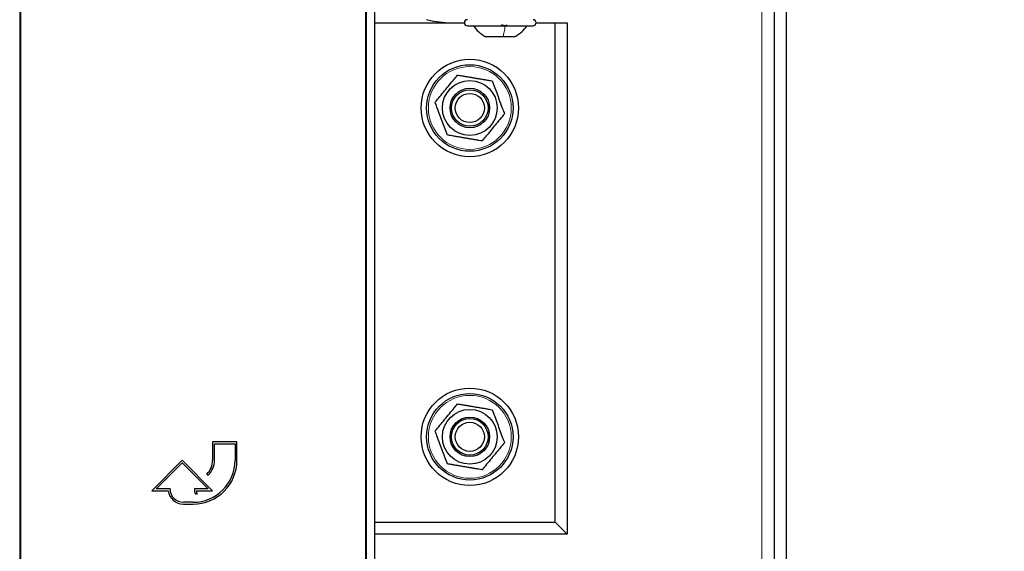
# Model space of a CAD drawing. Header units: millimetres. Extents: x 5 to 418, y 2 to 292.
# Tile 17 of 87: x 127 to 154, y 98 to 113. Entities that reach past the tile are written whole.
import ezdxf

# ---------------------------------------------------------------- set-up
doc = ezdxf.new("R2010")
doc.units = ezdxf.units.MM
doc.layers.add('SLD-0', color=7, linetype='Continuous')
doc.styles.add('SLDTEXTSTYLE0', font='TXT', dxfattribs={"width": 0.605})
doc.dimstyles.new('SLDDIMSTYLE0', dxfattribs={"dimtxt": 3.5, "dimasz": 3.302, "dimexe": 0, "dimexo": 0.0625, "dimgap": 0.875, "dimtad": 1, "dimdec": 0, "dimlfac": 6, "dimrnd": 1e-09, "dimzin": 12, "dimdsep": 46, "dimtxsty": 'SLDTEXTSTYLE0', "dimsah": 1, "dimcen": 0.09, "dimadec": 0, "dimazin": 3, "dimtfac": 1, "dimtofl": 0, "dimtmove": 0, "dimatfit": 3, "dimfxl": 1, "dimfrac": 2, "dimtolj": 1, "dimtzin": 12, "dimarcsym": 0})

# ---------------------------------------------------------------- blocks, each defined once
blk = doc.blocks.new('_D')
at = {"layer": 'SLD-0', "color": 7}
for p, q in [((147.348, 252.039), (159.015, 252.039)), ((158.015, 81.225), (158.015, 252.039)), ((131.17, 81.225), (159.015, 81.225))]:
    blk.add_line(p, q, dxfattribs=at)
for points in [[(158.015, 252.039), (157.507, 248.737), (158.523, 248.737)], [(158.015, 81.225), (158.523, 84.527), (157.507, 84.527)]]:
    blk.add_solid(points, dxfattribs=at)
at = {"layer": 'SLD-0', "color": 7, "insert": (153.503, 161.285), "char_height": 3.5, "attachment_point": 1, "rotation": 90, "style": 'SLDTEXTSTYLE0'}
blk.add_mtext('1025', dxfattribs=at)

msp = doc.modelspace()

# ---------------------------------------------------------------- linework, layer by layer
at = {"color": 7, "linetype": 'Continuous', "lineweight": 18}
for p, q in [((147.3484, 252.0387), (147.3484, 92.8721)), ((127.0206, 96.6696), (127.0206, 118.581)), ((127.0539, 118.581), (127.0539, 96.6691)), ((136.4884, 96.6691), (136.4884, 118.581)), ((136.5217, 118.581), (136.5217, 96.6696))]:
    msp.add_line(p, q, dxfattribs=at)
at = {"color": 7, "linetype": 'Continuous', "lineweight": 25}
for p, q in [((147.6817, 135.8683), (147.6817, 93.7054)), ((148.0151, 135.8683), (148.0151, 93.7054)), ((136.7495, 96.9302), (136.7495, 113.5052)), ((136.7495, 112.5387), (139.1984, 112.5387)), ((139.2817, 112.4554), (140.3478, 112.4554)), ((140.3478, 112.4554), (141.0817, 112.4554)), ((141.1651, 112.5387), (141.6817, 112.5387)), ((141.6817, 98.8721), (141.6817, 112.5387)), ((141.6817, 112.5387), (142.0151, 112.5387)), ((142.0151, 112.5387), (142.0151, 98.5387)), ((139.7692, 112.1637), (140.2578, 112.1637)), ((140.2578, 112.1637), (140.5942, 112.1637)), ((132.9712, 101.0641), (132.3045, 101.0641)), ((132.3045, 101.0641), (132.3045, 100.5641)), ((132.3545, 100.5641), (132.3545, 101.0141)), ((132.3545, 101.0141), (132.9212, 101.0141)), ((132.9212, 101.0141), (132.9212, 100.5641)), ((132.9712, 100.5641), (132.9712, 101.0641)), ((131.4712, 100.5641), (130.6378, 99.7308)), ((130.7585, 99.7808), (131.4712, 100.4934)), ((132.3045, 99.7308), (131.4712, 100.5641)), ((131.4712, 100.4934), (132.1838, 99.7808)), ((132.1483, 100.187), (132.1836, 100.1516)), ((131.1378, 99.7808), (130.7585, 99.7808)), ((132.1838, 99.7808), (131.8045, 99.7808)), ((130.6378, 99.7308), (131.0908, 99.7308)), ((131.8313, 99.6407), (131.8813, 99.6407)), ((131.8542, 99.7308), (132.3045, 99.7308)), ((131.7712, 99.4141), (131.5045, 99.4141)), ((131.5045, 99.3641), (131.7712, 99.3641)), ((136.7495, 98.8721), (141.6817, 98.8721)), ((141.6817, 98.8721), (142.0151, 98.5387)), ((142.0151, 98.5387), (136.7495, 98.5387))]:
    msp.add_line(p, q, dxfattribs=at)
at = {"color": 7, "linetype": 'Continuous', "lineweight": 25, "flags": 128}
msp.add_lwpolyline([(138.6817, 112.5387), (138.3566, 112.5708), (138.1613, 112.6221)], dxfattribs=at)
at = {"color": 7, "linetype": 'Continuous', "lineweight": 25}
for centre, radius in [((139.3484, 110.2054), 1.3333), ((139.3484, 110.2054), 1.1833), ((139.3484, 110.2054), 0.75), ((139.3484, 110.2054), 0.5417), ((139.3484, 110.2054), 0.5), ((139.3484, 110.2054), 0.4), ((139.3484, 101.2054), 1.3333), ((139.3484, 101.2054), 1.1833), ((139.3484, 101.2054), 0.75), ((139.3484, 101.2054), 0.5417), ((139.3484, 101.2054), 0.5), ((139.3484, 101.2054), 0.4)]:
    msp.add_circle(centre, radius, dxfattribs=at)
at = {"color": 7, "linetype": 'Continuous', "lineweight": 18}
for centre in [(139.3484, 110.2054), (139.3484, 101.2054)]:
    msp.add_circle(centre, 1.1352, dxfattribs=at)
at = {"color": 7, "linetype": 'Continuous', "lineweight": 25}
for centre, radius, start, end in [((139.2817, 112.5387), 0.0833, 90, 270), ((141.0817, 112.5387), 0.0833, 270, 90), ((131.7712, 100.5641), 1.2, 270, 360), ((131.7712, 100.5641), 1.15, 270, 360), ((131.7712, 100.5641), 0.5333, 315, 360), ((131.7712, 100.5641), 0.5833, 315, 360), ((131.5045, 99.7808), 0.3667, 180, 270), ((132.1838, 99.7808), 0.3793, 180, 201.66618), ((131.5045, 99.7808), 0.4167, 186.8921, 270), ((132.1838, 99.7808), 0.3333, 188.62693, 204.84083)]:
    msp.add_arc(centre, radius, start, end, dxfattribs=at)
for points, knots in [([(139.4484, 112.4554), (139.4935, 112.3976), (139.5837, 112.282), (139.7074, 112.2032), (139.7692, 112.1637)], [0, 0, 0, 0, 0.5000001, 1, 1, 1, 1]), ([(140.3558, 112.4839), (140.3559, 112.48), (140.3562, 112.4722), (140.3467, 112.463), (140.33, 112.4569), (140.3068, 112.4547), (140.2803, 112.4569), (140.2548, 112.463), (140.2327, 112.4722), (140.223, 112.48), (140.2181, 112.4839)], [0, 0, 0, 0, 0.1252207, 0.2494814, 0.3743239, 0.4990613, 0.6238954, 0.7493873, 0.8744403, 1, 1, 1, 1]), ([(140.5942, 112.1637), (140.656, 112.2032), (140.7797, 112.282), (140.8699, 112.3976), (140.915, 112.4554)], [0, 0, 0, 0, 0.4999999, 1, 1, 1, 1]), ([(138.3997, 110.3662), (138.4849, 110.4692), (138.6581, 110.6783), (138.8654, 110.9288), (138.983, 111.0708), (139.0133, 111.1074)], [0, 0, 0, 0, 0.418553, 0.8501562, 1, 1, 1, 1]), ([(139.0133, 111.1074), (139.0526, 111.1008), (139.122, 111.089), (139.2224, 111.072), (139.314, 111.0565), (139.4062, 111.0408), (139.4994, 111.025), (139.5933, 111.0091), (139.6879, 110.9931), (139.7823, 110.9771), (139.8738, 110.9615), (139.9335, 110.9514), (139.962, 110.9466)], [0, 0, 0, 0, 0.1255309, 0.221676, 0.3179524, 0.4146945, 0.5116224, 0.6104895, 0.7095561, 0.8091571, 0.9089047, 1, 1, 1, 1]), ([(139.962, 110.9466), (140.0086, 110.8213), (140.1031, 110.5668), (140.2163, 110.262), (140.2805, 110.0891), (140.2971, 110.0446)], [0, 0, 0, 0, 0.418553, 0.8501562, 1, 1, 1, 1]), ([(138.7347, 109.4642), (138.6882, 109.5895), (138.5937, 109.844), (138.4804, 110.1488), (138.4162, 110.3217), (138.3997, 110.3662)], [0, 0, 0, 0, 0.418553, 0.8501562, 1, 1, 1, 1]), ([(140.2971, 110.0446), (140.2119, 109.9416), (140.0387, 109.7325), (139.8314, 109.482), (139.7138, 109.34), (139.6834, 109.3034)], [0, 0, 0, 0, 0.418553, 0.8501562, 1, 1, 1, 1]), ([(139.6834, 109.3034), (139.6549, 109.3082), (139.5964, 109.3181), (139.507, 109.3333), (139.4155, 109.3488), (139.3234, 109.3644), (139.2302, 109.3802), (139.1363, 109.3961), (139.0417, 109.4122), (138.9471, 109.4282), (138.8445, 109.4456), (138.774, 109.4576), (138.7347, 109.4642)], [0, 0, 0, 0, 0.0910953, 0.187283, 0.2835915, 0.3803366, 0.4772607, 0.5760899, 0.6751233, 0.7747169, 0.8744691, 1, 1, 1, 1]), ([(138.3997, 101.3662), (138.4849, 101.4692), (138.6581, 101.6783), (138.8654, 101.9288), (138.983, 102.0708), (139.0133, 102.1074)], [0, 0, 0, 0, 0.418553, 0.8501562, 1, 1, 1, 1]), ([(139.0133, 102.1074), (139.0526, 102.1008), (139.122, 102.089), (139.2224, 102.072), (139.314, 102.0565), (139.4062, 102.0408), (139.4994, 102.025), (139.5933, 102.0091), (139.6879, 101.9931), (139.7823, 101.9771), (139.8738, 101.9615), (139.9335, 101.9514), (139.962, 101.9466)], [0, 0, 0, 0, 0.1255309, 0.221676, 0.3179524, 0.4146945, 0.5116224, 0.6104895, 0.7095561, 0.8091571, 0.9089047, 1, 1, 1, 1]), ([(139.962, 101.9466), (140.0086, 101.8213), (140.1031, 101.5668), (140.2163, 101.262), (140.2805, 101.0891), (140.2971, 101.0446)], [0, 0, 0, 0, 0.418553, 0.8501562, 1, 1, 1, 1]), ([(138.7347, 100.4642), (138.6882, 100.5895), (138.5937, 100.844), (138.4804, 101.1488), (138.4162, 101.3217), (138.3997, 101.3662)], [0, 0, 0, 0, 0.418553, 0.8501562, 1, 1, 1, 1]), ([(140.2971, 101.0446), (140.2119, 100.9416), (140.0387, 100.7325), (139.8314, 100.482), (139.7138, 100.34), (139.6834, 100.3034)], [0, 0, 0, 0, 0.418553, 0.8501562, 1, 1, 1, 1]), ([(139.6834, 100.3034), (139.6549, 100.3082), (139.5964, 100.3181), (139.507, 100.3333), (139.4155, 100.3488), (139.3234, 100.3644), (139.2302, 100.3802), (139.1363, 100.3961), (139.0417, 100.4122), (138.9471, 100.4282), (138.8445, 100.4456), (138.774, 100.4576), (138.7347, 100.4642)], [0, 0, 0, 0, 0.0910953, 0.187283, 0.2835915, 0.3803366, 0.4772607, 0.5760899, 0.6751233, 0.7747169, 0.8744691, 1, 1, 1, 1])]:
    msp.add_open_spline(points, degree=3, knots=knots, dxfattribs=at)
at = {"color": 7, "linetype": 'Continuous', "lineweight": 18}
msp.add_open_spline([(140.3171, 112.4554), (140.3087, 112.3976), (140.2921, 112.282), (140.2693, 112.2032), (140.2578, 112.1637)], degree=3, dxfattribs=at)

# ---------------------------------------------------------------- dimensions: what is measured, and where the dimension line sits
at = {"layer": 'SLD-0', "color": 7}
dim = msp.add_linear_dim(base=(158.0151, 252.0387), p1=(131.1702, 81.2249), p2=(147.3484, 252.0387), angle=90, dimstyle='SLDDIMSTYLE0', dxfattribs=at)
dim.commit()
dim.dimension.update_dxf_attribs({"geometry": '_D', "text_midpoint": (158.0151, 166.6318), "dimtype": 160})

doc.saveas('drawing.dxf')
